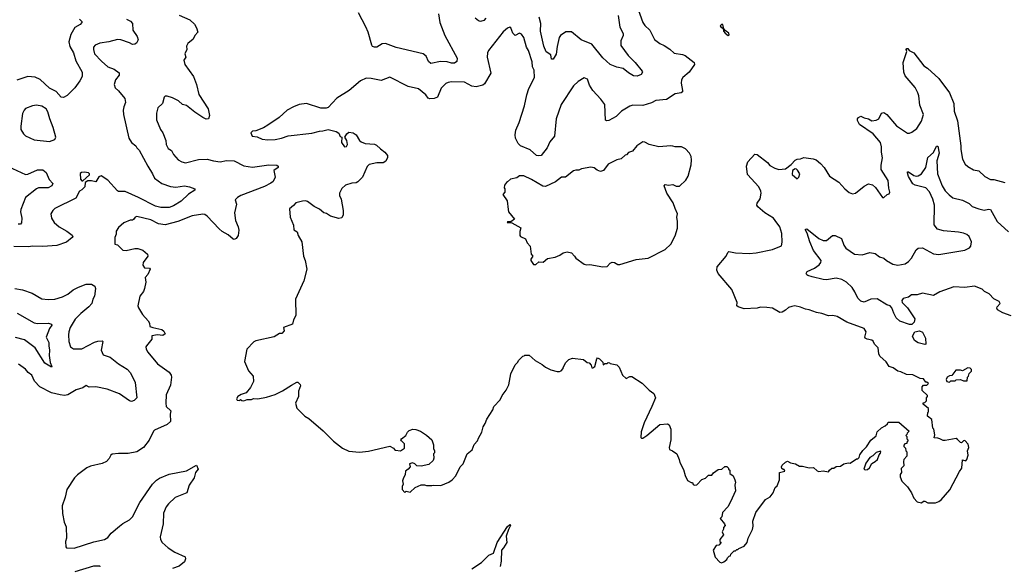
# Model space of a CAD drawing. Extents: x 1863118 to 1989590, y 394482 to 532474.
# Tile 140 of 215: x 1937800 to 1946911, y 462166 to 467220. Entities that reach past the tile are written whole.
import ezdxf

# ---------------------------------------------------------------- set-up
doc = ezdxf.new("R2010")
doc.units = 0

msp = doc.modelspace()

# ---------------------------------------------------------------- linework, layer by layer
at = {"layer": '0CON20XD'}
for points in [[(1943509.4, 467349.4), (1943565.7, 467195), (1943586.4, 467166.4), (1943630.8, 467125), (1943675, 467036.2), (1943725, 467000), (1943765, 466982), (1943815, 466948), (1943855, 466912.5), (1943935, 466900), (1943958.3, 466888.3), (1944041.2, 466825), (1944046, 466805), (1943993.8, 466735), (1943937.5, 466685), (1943923.3, 466665), (1943922, 466635), (1943933.8, 466565), (1943933.3, 466555), (1943922.5, 466545), (1943864.1, 466535.9), (1943785, 466482), (1943687.7, 466472.3), (1943647, 466453), (1943565, 466428.6), (1943475, 466430), (1943445, 466421.4), (1943369.2, 466375), (1943320, 466325), (1943250.7, 466289.3), (1943233.8, 466283.8), (1943222.5, 466292.5), (1943213.8, 466435), (1943178.8, 466485), (1943104, 466565), (1943074, 466615), (1943055, 466670), (1943025, 466682.5), (1942969.5, 466650.5), (1942925, 466608), (1942810.8, 466435), (1942766, 466305), (1942750, 466145), (1942705, 466090), (1942681.9, 466035), (1942625, 465966.2), (1942605, 465961.2), (1942583.3, 465965), (1942525, 466017.1), (1942435.5, 466055.5), (1942414.4, 466074.4), (1942388.9, 466125), (1942385.5, 466155), (1942392.2, 466197.8), (1942420.6, 466269.4), (1942471.5, 466425), (1942492.5, 466525), (1942512.7, 466585), (1942562.6, 466687.4), (1942559.6, 466755), (1942546.9, 466785), (1942541.5, 466831.5), (1942508.2, 466935), (1942489.5, 466965), (1942465, 467056.2), (1942445, 467087.5), (1942425, 467095.5), (1942385, 467073.1), (1942365, 467095.8), (1942345, 467145.8), (1942335, 467150), (1942315, 467142.9), (1942275, 467107.5), (1942138, 466935), (1942128, 466915), (1942126.2, 466875), (1942160, 466725), (1942101.3, 466628.7), (1942085.4, 466614.6)], [(1938788.8, 467225), (1938825, 467208), (1938843.8, 467185), (1938846, 467125), (1938887.5, 467065), (1938895.8, 467035), (1938880, 467005), (1938865, 466993.3), (1938845, 466992.5), (1938817.3, 467007.3), (1938735, 467034), (1938705.9, 467035.9), (1938625, 467015.7), (1938543.3, 467005), (1938500, 466985), (1938484.5, 466965), (1938482.5, 466945), (1938493.3, 466905), (1938556, 466836), (1938615, 466785.6), (1938675, 466763.1), (1938720.3, 466730.3), (1938721.7, 466708.3), (1938688.1, 466665), (1938675, 466620), (1938685, 466590), (1938715, 466564.2), (1938772.1, 466492.1), (1938778.6, 466455), (1938763.1, 466415), (1938758.9, 466385), (1938760.9, 466345), (1938810.5, 466125), (1938835.4, 466085.4), (1938874.2, 466055), (1938884.6, 466034.6), (1938905.5, 466015), (1938984.7, 465864.7), (1939030.4, 465795), (1939046.9, 465755), (1939115, 465705.6), (1939195, 465676.7), (1939246.6, 465673.4), (1939325, 465684.4), (1939372.5, 465675), (1939420, 465655), (1939420, 465645), (1939361.4, 465608.6), (1939295, 465542.3), (1939225, 465498.9), (1939185, 465484.1), (1939105.3, 465484.7), (1939058.1, 465495), (1938901.1, 465575), (1938775, 465630.9), (1938715, 465633.3), (1938705, 465638.6), (1938615, 465735.6), (1938555, 465775.5), (1938533.1, 465766.9), (1938505, 465720), (1938465, 465731.4), (1938430, 465730), (1938407.5, 465715), (1938404.3, 465675.7), (1938375, 465646.2), (1938352.5, 465635), (1938320, 465570), (1938126.8, 465473.2), (1938106.2, 465455), (1938090, 465425), (1938096, 465385), (1938118.8, 465345), (1938165, 465306), (1938236.7, 465265), (1938285, 465226.7), (1938292.5, 465215), (1938286.7, 465205), (1938235, 465162.9), (1938145, 465131.5), (1938015, 465122.7), (1937915.5, 465125.5), (1937885, 465119.5), (1937745, 465124.3)], [(1938355, 467226), (1938376.2, 467205), (1938376.2, 467195), (1938360, 467175), (1938312, 467148), (1938273.1, 467085), (1938255.6, 467015), (1938263.1, 466973.1), (1938297.3, 466915), (1938320.8, 466840.8), (1938378.5, 466735), (1938377.3, 466695), (1938357.3, 466655), (1938309.7, 466590.3), (1938240.5, 466519.5), (1938205, 466499.6), (1938185, 466504.5), (1938137.8, 466557.8), (1938075, 466588.7), (1937988.8, 466668.8), (1937945, 466688.1), (1937875, 466695.8), (1937775, 466660.8)], [(1939275, 467263.3), (1939375, 467220), (1939419.3, 467179.3), (1939437.5, 467145), (1939450, 467105), (1939420, 467075), (1939405, 467040), (1939355, 467000), (1939343, 466977), (1939346.7, 466945), (1939330, 466905), (1939337.5, 466875), (1939320, 466845), (1939330, 466805), (1939408.6, 466695), (1939435, 466620), (1939457.6, 466527.6), (1939545.8, 466395), (1939556.2, 466335), (1939546.7, 466303.3), (1939525, 466301.2), (1939495, 466315.8), (1939421.2, 466365), (1939345, 466426), (1939307.7, 466437.7), (1939271.3, 466471.3), (1939215, 466499.2), (1939165, 466513.8), (1939145, 466512.5), (1939137.5, 466505), (1939121.2, 466445), (1939078, 466405), (1939066, 466355), (1939066, 466295), (1939104.2, 466204.2), (1939126, 466175), (1939153.8, 466105), (1939156.7, 466065), (1939175, 466030), (1939205, 466012.5), (1939224, 465975), (1939268, 465925), (1939300, 465905), (1939335, 465898.1), (1939455, 465929.1), (1939535, 465931.1), (1939592.5, 465915), (1939655, 465905.6), (1939715, 465917.8), (1939785, 465915.6), (1939875, 465870.6), (1939955, 465856.9), (1940105, 465879.4), (1940180, 465875), (1940192.5, 465865), (1940192.5, 465855), (1940153.3, 465825), (1940163.8, 465765), (1940146, 465725), (1940125, 465707.5), (1940065, 465677.8), (1939846.5, 465593.5), (1939814.3, 465575), (1939794.3, 465555), (1939805.5, 465515), (1939787.9, 465435), (1939798.6, 465365), (1939823.3, 465305), (1939827.5, 465275), (1939820.5, 465225), (1939805, 465195.8), (1939785, 465187.1), (1939775, 465192.2), (1939730.7, 465230.7), (1939675, 465262.2), (1939645, 465287.3), (1939535, 465403.1), (1939515, 465418.1), (1939495, 465423.1), (1939395, 465407.5), (1939265, 465355.5), (1939145.6, 465324.4), (1939085, 465331.9), (1939015, 465370.8), (1938885, 465401.2), (1938867.5, 465395), (1938855, 465372.5), (1938845, 465367.5), (1938823.6, 465366.4), (1938765, 465342.5), (1938715, 465300), (1938692.5, 465265), (1938691.7, 465238.3), (1938680, 465205), (1938680, 465145), (1938705, 465140), (1938755, 465090), (1938785, 465087.5), (1938866.4, 465103.6), (1938895, 465103.3), (1938940.7, 465090.7), (1938983.6, 465053.6), (1938986.7, 465035), (1938943.9, 464976.1), (1938940.7, 464950.7), (1938955, 464927.5), (1939001.7, 464921.7), (1939006.7, 464915), (1938985.5, 464864.5), (1938962.2, 464837.8), (1938968.1, 464795), (1938954, 464734), (1938945, 464706.7), (1938911.2, 464665), (1938894.1, 464575.9), (1938898.8, 464555), (1938935.9, 464495.9), (1938990, 464435), (1939001.2, 464415), (1939006, 464385), (1939033.2, 464373.2), (1939116.2, 464356.2), (1939135, 464341.5), (1939147.3, 464315), (1939125, 464299.3), (1939075, 464305.3), (1939024.2, 464295.8), (1939022.5, 464265), (1938972.5, 464205), (1938967.5, 464195), (1938970, 464175), (1938985, 464147.5), (1939075, 464038), (1939182.8, 463962.8), (1939201.4, 463935), (1939205.6, 463915), (1939195, 463842.5), (1939157, 463753), (1939152, 463675), (1939156.2, 463645), (1939200, 463605), (1939193.9, 463573.9), (1939196.7, 463505), (1939165, 463478.8), (1939047.5, 463425), (1939037.5, 463415), (1938998.3, 463331.7), (1938945, 463263.3), (1938883.9, 463226.1), (1938805, 463208), (1938715, 463210), (1938656.1, 463203.9), (1938643.3, 463195), (1938627, 463163), (1938604.2, 463135.8), (1938562.4, 463117.6), (1938455, 463092.5), (1938422.4, 463077.6), (1938335, 463013.3), (1938306.1, 462983.9), (1938237.5, 462875), (1938222.5, 462805), (1938193.3, 462725), (1938196.7, 462655), (1938213.3, 462575), (1938230.7, 462530.7), (1938233.3, 462425), (1938223.8, 462395), (1938227.5, 462345), (1938235, 462337.5), (1938305, 462332.9), (1938485, 462393.3), (1938585, 462413.3), (1938616, 462434), (1938647.7, 462472.3), (1938723, 462537)], [(1941675.7, 467275), (1941688.6, 467195), (1941734.4, 467075), (1941849.2, 466865), (1941844, 466835), (1941825, 466818), (1941795, 466817.8), (1941755, 466829.6), (1941695, 466835.4), (1941605, 466815.7), (1941582.9, 466835), (1941563, 466883), (1941534.3, 466904.3), (1941285, 466962.2), (1941185, 467001.4), (1941155, 466998.6), (1941105, 466968), (1941082.5, 466965), (1941065, 466973.8), (1941058.8, 466985), (1941025.8, 467105), (1941004, 467156), (1940934.4, 467284.4)], [(1942112.5, 467235), (1942095, 467213.8), (1942065, 467204), (1942045, 467210), (1942015, 467236)], [(1943338.6, 467258.6), (1943352.8, 467152.8), (1943385.9, 467094.1), (1943385.8, 467075), (1943363.6, 467026.4), (1943363.4, 466983.4), (1943429.8, 466889.8), (1943496, 466826), (1943561.2, 466745), (1943563.8, 466735), (1943550, 466715), (1943515, 466698.6), (1943480.7, 466700.7), (1943435, 466727.8), (1943385, 466768.2), (1943325, 466780.5), (1943264.2, 466805), (1943195, 466867.5), (1943095.7, 466995), (1942995, 467033.6), (1942905, 467107.8), (1942855, 467108.6), (1942805, 467073.8), (1942792.9, 467055), (1942773.9, 466973.9), (1942765, 466903.3), (1942737.5, 466855), (1942722.5, 466855), (1942714, 466895), (1942673.1, 466923.1), (1942649.6, 466975), (1942620.9, 467115), (1942621.5, 467185), (1942608.1, 467245)], [(1944355, 467073.3), (1944365, 467080), (1944362.5, 467095), (1944329.3, 467119.3), (1944316.7, 467136.7), (1944307.5, 467175), (1944295, 467177.5), (1944282.5, 467165), (1944287.5, 467155), (1944308.3, 467138.3), (1944313.3, 467115), (1944327.5, 467095), (1944355, 467073.3)], [(1946313.6, 463343.6), (1946295, 463352.5), (1946262.5, 463355), (1946267, 463383), (1946260, 463435), (1946250, 463445), (1946240, 463525), (1946200, 463555), (1946203, 463587), (1946210, 463595), (1946210, 463625), (1946160, 463665), (1946161.7, 463678.3), (1946175, 463680), (1946190, 463695), (1946190, 463725), (1946200, 463735), (1946200, 463745), (1946151.7, 463791.7), (1946150, 463825), (1946165, 463840), (1946195, 463840), (1946210, 463855), (1946195, 463870), (1946185, 463870), (1946165, 463900), (1946133, 463903), (1946065, 463937.5), (1946005, 463940), (1945955, 463964), (1945925, 463970), (1945882.3, 464002.3), (1945846.7, 464015), (1945817, 464057), (1945759.3, 464109.3), (1945750.7, 464130.7), (1945744, 464185), (1945708.9, 464218.9), (1945697.8, 464247.8), (1945685, 464257.7), (1945643.3, 464265), (1945623.8, 464275), (1945620, 464285), (1945634, 464335), (1945615, 464365.8), (1945453.2, 464423.2), (1945365, 464475.8), (1945325, 464484), (1945285, 464481.2), (1945224.2, 464504.2), (1945173, 464513), (1945107, 464537), (1945073, 464543), (1945025, 464563.8), (1944973.6, 464573.6), (1944945, 464570), (1944915, 464559.2), (1944885, 464534), (1944855, 464516), (1944835, 464514.2), (1944765, 464552), (1944715, 464560), (1944655, 464563.3), (1944625, 464552.5), (1944505, 464545.6), (1944450, 464565), (1944436.2, 464575), (1944440.8, 464605), (1944390, 464725), (1944262.7, 464872.7), (1944252, 464905), (1944254.3, 464935.7), (1944338.8, 465035), (1944352, 465068), (1944362.3, 465077.7), (1944423.9, 465066.1), (1944548.8, 465058.8), (1944615, 465064.3), (1944765, 465096), (1944849.3, 465130.7), (1944856, 465164), (1944852.5, 465245), (1944832.9, 465305), (1944792, 465365), (1944774.3, 465384.3), (1944695, 465435.8), (1944630.3, 465490.3), (1944620.8, 465505), (1944625.8, 465524.2), (1944651.2, 465565), (1944661.2, 465615), (1944658.8, 465635), (1944640, 465675), (1944535, 465790), (1944526.7, 465865), (1944536.7, 465905), (1944603, 465977), (1944625, 465972.5), (1944719.5, 465899.5), (1944742.7, 465872.7), (1944786.4, 465846.4), (1944825, 465836.7), (1944885, 465840), (1944939.3, 465880.7), (1944975, 465922.5), (1944995, 465930), (1945025, 465933.3), (1945055, 465945.6), (1945142.5, 465935), (1945168.8, 465925), (1945211.7, 465891.7), (1945243.3, 465855), (1945292.5, 465775), (1945378.8, 465718.8), (1945436.7, 465655), (1945475, 465624), (1945505, 465611.2), (1945533.8, 465616.2), (1945615, 465682), (1945655, 465703.8), (1945692.3, 465692.3), (1945720.3, 465670.3), (1945785, 465576.7), (1945795, 465576.2), (1945826.4, 465603.6), (1945845, 465610), (1945853.3, 465625), (1945842, 465662), (1945836, 465735), (1945772.5, 465835), (1945772.9, 465875), (1945785.6, 465944.4), (1945773.3, 465995), (1945775.5, 466045.5), (1945765.6, 466085), (1945696.9, 466165), (1945571.2, 466251.2), (1945553.1, 466286.9), (1945554.2, 466305), (1945561.2, 466315), (1945585, 466330), (1945615, 466313.8), (1945655, 466304), (1945685, 466286.2), (1945725, 466290), (1945750, 466305), (1945775, 466357.5), (1945795, 466363.3), (1945825, 466343.3), (1945915, 466238.8), (1946015, 466170), (1946035, 466170), (1946055, 466180), (1946102.5, 466215), (1946145, 466283.3), (1946163.3, 466345), (1946130.9, 466430.9), (1946120.8, 466515), (1946111.4, 466545), (1946087.5, 466595), (1945992.3, 466702.3), (1945981.1, 466735), (1945974.4, 466825), (1946010, 466925), (1946002.5, 466945), (1946010, 466955), (1946020, 466955), (1946030, 466935), (1946075, 466913.8), (1946168, 466795), (1946201.7, 466771.7), (1946305.5, 466675.5), (1946404.2, 466545), (1946444.2, 466445), (1946445.8, 466375), (1946479.4, 466285), (1946508.8, 466055), (1946509.3, 466019.3), (1946525, 465930), (1946547.5, 465885), (1946575, 465862.5), (1946625, 465832.5), (1946675, 465822.5), (1946731.7, 465771.7), (1946784.1, 465744.1), (1946815, 465743.3), (1946915.8, 465715.8)], [(1942085.4, 466614.6), (1942025, 466599.5), (1941985, 466607.1), (1941915, 466642.9), (1941795.4, 466645.4), (1941765, 466640.6), (1941745, 466631.4), (1941701.1, 466588.9), (1941665.2, 466504.8), (1941635, 466491.8), (1941595, 466489.1), (1941580.5, 466495), (1941558.5, 466525), (1941491.2, 466581.2), (1941395, 466603.8), (1941225, 466690), (1941145, 466657.3), (1941053, 466677), (1941005, 466679.4), (1940954.5, 466655.5), (1940848.8, 466565), (1940736.2, 466495), (1940655, 466408.8), (1940635, 466401.2), (1940586.4, 466403.6), (1940453.9, 466446.1), (1940385, 466436), (1940335, 466416.2), (1940276.7, 466385), (1940202.5, 466315), (1940096.1, 466243.9), (1940055, 466220), (1939985, 466192.5), (1939955, 466190), (1939940, 466175), (1939952.5, 466145), (1939996.4, 466136.4), (1940045, 466116.2), (1940095, 466110), (1940165, 466113.8), (1940224.1, 466125.9), (1940285, 466148), (1940505, 466170), (1940575, 466191.2), (1940605, 466192), (1940655, 466206.7), (1940728, 466188), (1940755, 466170), (1940765, 466140), (1940780, 466135), (1940777.5, 466085), (1940805, 466043.8), (1940825, 466047.5), (1940832.5, 466065), (1940827.5, 466105), (1940810, 466135), (1940827.5, 466165), (1940845, 466180), (1940885, 466173.8), (1940913.3, 466155), (1940943.8, 466105), (1940960, 466090), (1940997.5, 466075), (1941085, 466069.2), (1941101.7, 466061.7), (1941138, 466025), (1941179.2, 465995), (1941203.8, 465965), (1941203.8, 465945), (1941188.1, 465911.9), (1941165, 465896), (1941105, 465895.6), (1941035, 465880.8), (1941015.8, 465864.2), (1940972.5, 465765), (1940929.4, 465720.6), (1940915, 465711.9), (1940875, 465708.6), (1940815, 465689.2), (1940780.9, 465659.1), (1940759.2, 465615), (1940759.2, 465595), (1940775, 465560), (1940793.8, 465455), (1940793.3, 465415), (1940780.7, 465389.3), (1940755, 465382.5), (1940675, 465404.4), (1940637.9, 465427.9), (1940614.3, 465434.3), (1940575, 465467.5), (1940525, 465494), (1940465, 465538), (1940445, 465545.8), (1940416.7, 465543.3), (1940355, 465527.5), (1940335, 465502.5), (1940297.1, 465472.9), (1940303.8, 465395), (1940335, 465320), (1940336.7, 465276.7), (1940368.3, 465258.3), (1940376.4, 465226.4), (1940412.5, 465165), (1940426.7, 465035), (1940443.3, 464995), (1940456.7, 464915), (1940428.8, 464805), (1940353.8, 464635), (1940356.7, 464485), (1940333.8, 464445), (1940326.1, 464403.9), (1940240, 464375), (1940247, 464343), (1940225, 464320), (1940205, 464317.5), (1940155, 464287.5), (1939985, 464252.5), (1939967, 464243), (1939903.3, 464175), (1939880.7, 464060.7), (1939917.5, 463975), (1939960, 463925), (1939963.3, 463875), (1939935, 463820), (1939895, 463770), (1939850, 463755), (1939817.5, 463735), (1939807.5, 463715), (1939811.7, 463701.7), (1939835, 463700), (1939840, 463705), (1939845, 463710), (1939855, 463700), (1939875, 463697.5), (1939905, 463707.5), (1939945, 463707.5), (1939965, 463716.7), (1940005, 463713.3), (1940085, 463728.8), (1940165, 463756.2), (1940231.7, 463788.3), (1940315, 463842.5), (1940365, 463870), (1940375, 463870), (1940397, 463847), (1940397.5, 463835), (1940380, 463785), (1940380, 463735), (1940353.3, 463675), (1940365, 463627.5), (1940440, 463555), (1940475, 463532.5), (1940608.3, 463418.3), (1940703.2, 463323.2), (1940787.7, 463257.7), (1940845, 463230), (1940945, 463222), (1941027.7, 463232.3), (1941225, 463277.5), (1941260, 463260), (1941267.5, 463245), (1941278.8, 463238.8), (1941325, 463234), (1941361.2, 463258.8), (1941360.5, 463299.5), (1941332.5, 463325), (1941327.5, 463335), (1941332.5, 463345), (1941372.5, 463375), (1941387.5, 463405), (1941405, 463422.5), (1941437, 463433), (1941465, 463432.5), (1941510, 463415), (1941565, 463377.5), (1941612.5, 463335), (1941629.3, 463289.3), (1941630, 463255), (1941640, 463235), (1941640, 463215), (1941630, 463205), (1941632.5, 463165), (1941627, 463143), (1941585, 463106.7), (1941515, 463093.3), (1941475, 463096.7), (1941456.2, 463115), (1941435, 463122.9), (1941408.8, 463115), (1941412.5, 463085), (1941396.4, 463063.6), (1941370, 463045), (1941367.5, 463015), (1941347.5, 462975), (1941342.5, 462955), (1941350, 462925), (1941340, 462905), (1941340, 462875), (1941365, 462850), (1941375, 462860), (1941415, 462852.5), (1941460, 462895), (1941515, 462920), (1941545, 462920), (1941565, 462912.5), (1941615, 462912.5), (1941625, 462917.5), (1941697, 462913), (1941770, 462945), (1941803, 462967), (1941836.1, 463003.9), (1941877.5, 463085), (1941902.5, 463115), (1941942.5, 463205), (1941986.4, 463243.6), (1942006.4, 463293.6), (1942037.5, 463325), (1942045, 463350), (1942076.7, 463405), (1942090, 463455), (1942107.5, 463487.5), (1942123.9, 463526.1), (1942177.7, 463612.3), (1942186.4, 463643.6), (1942247.5, 463705), (1942263.9, 463746.1), (1942302.5, 463795), (1942327.5, 463845), (1942343.6, 463946.4), (1942385, 464030), (1942410, 464055), (1942415, 464070), (1942455, 464110), (1942468.3, 464111.7), (1942475, 464120), (1942515, 464120), (1942570.7, 464070.7), (1942635, 464032.5), (1942665, 464007.5), (1942715, 463982.5), (1942775, 463967.5), (1942795, 463967.5), (1942810, 463975), (1942830, 463995), (1942830, 464005), (1942855, 464050), (1942883, 464077), (1942915, 464090), (1943017, 464077), (1943051.7, 464051.7), (1943068.3, 464048.3), (1943087, 464027), (1943095, 464000), (1943105, 464000), (1943122.5, 464015), (1943140, 464085), (1943147, 464093), (1943165, 464086), (1943197.5, 464055), (1943200, 464030), (1943215, 464040), (1943235, 464040), (1943245, 464050), (1943258.3, 464048.3), (1943265, 464040), (1943325, 464030), (1943347, 464007), (1943377.5, 463935), (1943411.7, 463901.7), (1943445, 463920), (1943465, 463920), (1943559.3, 463859.3), (1943624.1, 463794.1), (1943667.5, 463765), (1943683.3, 463725), (1943649.4, 463645), (1943577.7, 463492.3), (1943551.7, 463408.3), (1943548.3, 463358.3), (1943555, 463350), (1943565, 463352.5), (1943602.5, 463375), (1943725, 463478), (1943795, 463482.5), (1943810, 463475), (1943826.7, 463435), (1943826.2, 463335), (1943811.2, 463265), (1943812.5, 463245), (1943840, 463235), (1943880, 463205), (1943902.5, 463155), (1943907.5, 463125), (1943941.7, 463061.7), (1943957.5, 463005), (1943980.7, 462960.7), (1944015, 462940), (1944025, 462940), (1944033.6, 462923.6), (1944045, 462917.5), (1944065, 462920), (1944111.7, 462968.3), (1944145, 462982.5), (1944175, 463007.5), (1944205, 463010), (1944220.7, 463029.3), (1944265, 463060), (1944297, 463063), (1944325, 463090), (1944345, 463090), (1944360, 463075), (1944360, 463065), (1944370, 463055), (1944370, 463025), (1944403, 463003), (1944416.7, 462965), (1944422.5, 462945), (1944417.5, 462915), (1944422.5, 462865), (1944378.3, 462761.7), (1944353, 462717), (1944303.3, 462665), (1944297.5, 462622.5), (1944283, 462607), (1944321.7, 462558.3), (1944327.5, 462545), (1944312.5, 462525), (1944311.7, 462508.3), (1944300, 462485), (1944311.7, 462458.3), (1944280, 462415), (1944280, 462395), (1944290, 462385), (1944268.3, 462361.7), (1944245, 462360), (1944217.5, 462315), (1944235, 462250), (1944280, 462205), (1944295, 462197.5), (1944315, 462207.5), (1944345, 462230), (1944350, 462245), (1944365, 462260), (1944378.3, 462261.7), (1944381.7, 462278.3), (1944411.7, 462308.3), (1944425, 462310), (1944435, 462320), (1944445, 462320), (1944455, 462330), (1944505, 462352.5), (1944532.5, 462385), (1944542.5, 462425), (1944580, 462505), (1944586.4, 462536.4), (1944583.3, 462585), (1944613.3, 462665), (1944702.5, 462785), (1944745, 462807.5), (1944772.5, 462845), (1944790, 462895), (1944808.3, 462911.7), (1944830, 462965), (1944830, 463035), (1944880, 463045), (1944875, 463060), (1944865, 463060), (1944851.7, 463071.7), (1944850, 463085), (1944855, 463100), (1944885, 463130), (1944905, 463137.5), (1944933, 463123), (1944980, 463115), (1945015, 463093.3), (1945043, 463093), (1945105, 463077.5), (1945145, 463080), (1945179.3, 463049.3), (1945195, 463043.3), (1945235, 463047.5), (1945285, 463040), (1945292.5, 463055), (1945315, 463072.5), (1945335, 463073.3), (1945355, 463087.5), (1945395, 463093.3), (1945425, 463112.5), (1945465, 463122.5), (1945485, 463120), (1945545, 463160), (1945555, 463160), (1945567, 463173), (1945573, 463197), (1945603, 463237), (1945635, 463270), (1945677, 463333), (1945726.4, 463373.6), (1945735, 463410), (1945775, 463447.5), (1945810, 463465), (1945830, 463485), (1945835, 463500), (1945935, 463500), (1946030, 463415), (1946011.7, 463398.3), (1946010, 463385), (1946000, 463375), (1946010, 463365), (1946010, 463345), (1946020, 463335), (1946020, 463325), (1946010, 463315), (1946008.3, 463301.7), (1945991.7, 463298.3), (1945980, 463285), (1945980, 463275), (1945998.3, 463258.3), (1946000, 463235), (1946010, 463225), (1946010, 463185), (1945982.5, 463155), (1945977.5, 463135), (1945980, 463095), (1945958.3, 463071.7), (1945960, 463035), (1945947.5, 463015), (1945947.5, 462995), (1945963, 462953), (1946015, 462900), (1946052.5, 462845), (1946072.5, 462795), (1946105, 462763.3), (1946145, 462753.3), (1946165, 462767.5), (1946175, 462767.5), (1946205, 462752.5), (1946275, 462752.5), (1946306.1, 462763.9), (1946327.7, 462782.3), (1946407, 462873), (1946496.4, 463043.6), (1946518.8, 463075), (1946525, 463150), (1946555, 463140), (1946563.3, 463155), (1946576.2, 463195), (1946570, 463235), (1946583.3, 463265), (1946576, 463296), (1946545, 463330), (1946535, 463327.5), (1946515, 463307.5), (1946505, 463310), (1946479.5, 463339.5), (1946465, 463347.5), (1946365, 463330), (1946345, 463330), (1946313.6, 463343.6)], [(1938075, 466093.1), (1938125, 466113.3), (1938134, 466135), (1938110.5, 466225), (1938077.8, 466305), (1938059.7, 466369.7), (1938045.8, 466395), (1938005, 466420.8), (1937955, 466430.8), (1937917.5, 466425), (1937855, 466398), (1937842, 466385), (1937827.3, 466352.7), (1937810, 466235), (1937812.2, 466205), (1937835, 466166), (1937855, 466147.5), (1937935, 466110), (1938075, 466093.1)], [(1943195, 464933.8), (1943235, 464938), (1943265, 464970), (1943282.3, 464977.7), (1943305, 464974.2), (1943335, 464957.5), (1943355, 464958), (1943505, 465002.9), (1943614.3, 465015.7), (1943774.1, 465095.9), (1943824.2, 465145.8), (1943865, 465222.5), (1943886.6, 465293.4), (1943887.5, 465355), (1943880, 465395), (1943887.5, 465425), (1943864.2, 465474.2), (1943848.6, 465528.6), (1943787.5, 465615), (1943762.5, 465685), (1943773.3, 465696.7), (1943805, 465690), (1943845, 465697.5), (1943875, 465680), (1943905, 465680), (1943963, 465737), (1943986.7, 465775), (1944013, 465877), (1944016.7, 465925), (1944012.5, 465955), (1943997.5, 465985), (1943962.5, 466025), (1943925, 466046.2), (1943865, 466044), (1943845, 466050), (1943825, 466053.3), (1943715, 466044), (1943625, 466066.2), (1943585, 466087.5), (1943565, 466090), (1943510, 466055), (1943470, 466005), (1943435, 465992.5), (1943415, 465970), (1943403.6, 465966.4), (1943365, 465932.5), (1943325, 465923.3), (1943245, 465883.8), (1943203, 465827), (1943175, 465816.2), (1943145, 465828), (1943115, 465850), (1943085, 465856), (1942998.3, 465841.7), (1942975, 465830), (1942945, 465830), (1942925, 465823.3), (1942850, 465765), (1942815, 465764), (1942759.6, 465720.4), (1942665, 465677.1), (1942640.2, 465680.2), (1942535, 465743.8), (1942465, 465776.2), (1942425, 465777.5), (1942401.7, 465758.3), (1942343, 465747), (1942315, 465720), (1942303.6, 465716.4), (1942285, 465690), (1942282.5, 465665), (1942290, 465655), (1942290, 465625), (1942270, 465605), (1942312.5, 465545), (1942320, 465465), (1942323, 465443), (1942380, 465375), (1942345, 465350), (1942315, 465350), (1942312.5, 465345), (1942355, 465342.5), (1942437, 465297), (1942427, 465263), (1942428.8, 465225), (1942435.9, 465215.9), (1942480, 465195), (1942496.4, 465156.4), (1942522.5, 465125), (1942533, 465053), (1942547.5, 465035), (1942530, 465005), (1942530, 464995), (1942555, 464957.5), (1942575, 464957.5), (1942605, 464980), (1942645, 464977.5), (1942685, 465012.5), (1942755, 465023.3), (1942797.7, 465042.3), (1942830, 465065), (1942865, 465073.3), (1942905, 465063.3), (1942933.8, 465035), (1942945, 465014), (1943025, 464960), (1943045, 464953.8), (1943075, 464956.7), (1943195, 464933.8)], [(1946975, 464482.9), (1946898.9, 464508.9), (1946848.3, 464538.3), (1946842.5, 464552.5), (1946845.8, 464565), (1946872.5, 464595), (1946865, 464615.8), (1946815, 464639.2), (1946770.8, 464685), (1946727.8, 464707.8), (1946705, 464728.1), (1946635, 464757.9), (1946546.7, 464743.3), (1946445, 464749.6), (1946314.7, 464705.3), (1946255, 464670.8), (1946155, 464692.5), (1946105, 464677.7), (1946053, 464677), (1946025, 464653.8), (1945975, 464642), (1945962, 464625), (1945966.2, 464605), (1946016.2, 464555), (1946082.5, 464455), (1946076.7, 464425), (1946056.9, 464403.1), (1946032.9, 464402.9), (1945945, 464433.8), (1945912, 464465), (1945888.3, 464508.3), (1945871.2, 464555), (1945855, 464573.3), (1945823, 464583), (1945735, 464638), (1945675, 464637.1), (1945615, 464609.2), (1945585, 464617.5), (1945557.1, 464645), (1945529.2, 464705), (1945503.4, 464743.4), (1945452.4, 464792.4), (1945407, 464817), (1945355, 464830), (1945265, 464816), (1945235, 464818.6), (1945133, 464843), (1945092.5, 464855), (1945085, 464862.5), (1945078.8, 464875), (1945087.3, 464892.7), (1945155, 464924.4), (1945197.4, 464952.6), (1945214, 464975), (1945215.9, 464994.1), (1945146, 465086), (1945111.5, 465165), (1945088, 465248), (1945071.2, 465275), (1945072.5, 465285), (1945085, 465286.7), (1945195, 465198), (1945235, 465177.5), (1945265, 465180), (1945322.5, 465225), (1945345, 465224), (1945405, 465196), (1945425.7, 465135.7), (1945445, 465106.7), (1945525, 465051.2), (1945595, 465047.5), (1945666.4, 465066.4), (1945715, 465058.8), (1945755, 465026.7), (1945795, 465016.2), (1945822.4, 464992.4), (1945879.4, 464959.4), (1945925, 464949.4), (1945995, 464964.4), (1946025, 464983.1), (1946051.9, 465015), (1946095, 465091.2), (1946115, 465109.2), (1946155, 465111.4), (1946255, 465056.7), (1946305, 465048.9), (1946545, 465090.6), (1946590.3, 465109.7), (1946602, 465125), (1946606.2, 465165), (1946584.6, 465214.6), (1946562.9, 465235), (1946535, 465246.9), (1946486, 465256), (1946349.1, 465269.1), (1946294.3, 465285), (1946262.5, 465325), (1946265.4, 465505), (1946251.2, 465561.2), (1946219.2, 465629.1), (1946185, 465666.1), (1946085, 465691.6), (1946065, 465703.8), (1946025, 465770), (1946014.3, 465805.7), (1946016.7, 465813.3), (1946025, 465814), (1946075, 465780), (1946095, 465774.4), (1946115, 465776.7), (1946145.3, 465794.7), (1946183.8, 465855), (1946203.6, 465945), (1946256.3, 465993.6), (1946285, 466050), (1946295, 466051.2), (1946309.3, 465985), (1946287.2, 465915), (1946292.8, 465795), (1946337, 465685), (1946365, 465638.4), (1946399.6, 465599.6), (1946433.4, 465573.4), (1946525, 465551.8), (1946585, 465519.5), (1946614.3, 465494.3), (1946675, 465472.2), (1946725, 465458.9), (1946765, 465470), (1946783.3, 465465), (1946844.4, 465355), (1946948.5, 465258.5)], [(1937695, 465862.2), (1937855, 465788.6), (1937875, 465790.8), (1937965, 465831.4), (1938015, 465830.8), (1938045, 465808.8), (1938074.3, 465744.3), (1938105.8, 465705.8), (1938098, 465685), (1938065, 465666.5), (1937975, 465665.4), (1937955, 465657.7), (1937855.5, 465575), (1937810.9, 465465), (1937809.1, 465445), (1937820.8, 465385), (1937816.7, 465343.3), (1937809.1, 465330.9), (1937785, 465328.6)], [(1944995, 465750), (1945010, 465765), (1945020, 465795), (1944998.3, 465828.3), (1944988.3, 465838.3), (1944975, 465840), (1944950, 465825), (1944948.3, 465788.3), (1944995, 465750)], [(1938385, 465730), (1938446.7, 465785), (1938447.5, 465795), (1938436.7, 465805), (1938399.5, 465810.5), (1938372.7, 465807.3), (1938361.2, 465798.8), (1938364.3, 465745), (1938375, 465732), (1938385, 465730)], [(1937755, 464735.5), (1937825, 464722.2), (1937915, 464690.6), (1938005, 464640), (1938065, 464631.9), (1938125, 464636.9), (1938195, 464657.8), (1938245, 464683.3), (1938295, 464721.4), (1938345, 464745.8), (1938415.9, 464774.1), (1938466.1, 464776.1), (1938496.4, 464756.4), (1938503.3, 464735), (1938492.5, 464665), (1938475.8, 464635), (1938469.2, 464595), (1938440.8, 464565), (1938367.5, 464505), (1938315, 464450), (1938268.6, 464375), (1938254.5, 464335.5), (1938251.9, 464305), (1938255.8, 464245), (1938272, 464195), (1938298.3, 464178.3), (1938375, 464175.7), (1938491.3, 464238.7), (1938525, 464249.2), (1938565, 464252.5), (1938568.8, 464245), (1938555.6, 464165), (1938573, 464123), (1938639.1, 464099.1), (1938715, 464037.7), (1938795, 463988.1), (1938825, 463954), (1938869.4, 463865), (1938883.3, 463725), (1938860.5, 463699.5), (1938835, 463689.2), (1938815, 463695.7), (1938725, 463761.2), (1938611.2, 463805), (1938505, 463824.7), (1938443.9, 463823.9), (1938415, 463837.5), (1938386.2, 463815), (1938322.8, 463797.2), (1938245, 463750.6), (1938215, 463745.5), (1938175, 463750.4), (1938095, 463770), (1937985.3, 463825.3), (1937937.6, 463877.6), (1937913.6, 463933.6), (1937878.2, 463958.2), (1937855, 463988), (1937790, 464035)], [(1937777.6, 464507.6), (1937935, 464418.5), (1937965, 464412.2), (1938065.7, 464415.7), (1938096.1, 464406.1), (1938096.4, 464395), (1938076.7, 464365), (1938044.6, 464285), (1938069.7, 464235), (1938069.1, 464205), (1938077.6, 464165), (1938072.5, 464115), (1938082.2, 464052.2), (1938098.8, 464015), (1938095, 464007.5), (1938032.5, 464045), (1937945, 464185.6), (1937845, 464260), (1937763, 464283)], [(1946175, 464218), (1946115, 464232.5), (1946080.6, 464255), (1946062.9, 464295), (1946082.5, 464335), (1946125, 464344.3), (1946155, 464331.2), (1946182.5, 464275), (1946185, 464221.2), (1946175, 464218)], [(1946405, 463870), (1946415, 463880), (1946455, 463880), (1946465, 463890), (1946505, 463892.5), (1946535, 463880), (1946568.3, 463881.7), (1946570, 463915), (1946580, 463925), (1946585, 463950), (1946608.3, 463971.7), (1946607.5, 463985), (1946595, 463997.5), (1946575, 464002.5), (1946525, 463972.5), (1946505, 463980), (1946461.7, 463978.3), (1946425, 463930), (1946405, 463927.5), (1946382.5, 463915), (1946372.5, 463895), (1946380, 463875), (1946405, 463870)], [(1945625, 463057.5), (1945645, 463062.5), (1945663, 463077), (1945685, 463117.5), (1945716.2, 463133.8), (1945737.5, 463155), (1945753, 463197), (1945767, 463213), (1945770, 463225), (1945765, 463230), (1945725, 463217.5), (1945695, 463187.5), (1945667, 463173), (1945631.2, 463118.8), (1945612.5, 463065), (1945625, 463057.5)], [(1938723, 462537), (1938755, 462563.3), (1938815.8, 462595), (1938845, 462622.9), (1938913.1, 462755), (1939029.4, 462925), (1939065, 462961.9), (1939095, 462981.1), (1939182.2, 463017.8), (1939345, 463048), (1939435, 463100), (1939453.3, 463065), (1939427.3, 463032.7), (1939413.8, 462985), (1939370, 462915), (1939347.5, 462845), (1939237.7, 462802.3), (1939176.8, 462743.2), (1939155.8, 462715), (1939131.7, 462658.3), (1939127.9, 462557.9), (1939101.3, 462438.7), (1939104.4, 462415), (1939120, 462385), (1939175, 462335.7), (1939235, 462295.6), (1939332, 462255), (1939335.5, 462235), (1939325, 462208.8), (1939275, 462166.9), (1939215, 462145.5)], [(1941985, 462141.9), (1942075, 462200), (1942141.9, 462268.1), (1942185, 462288.8), (1942217.5, 462385), (1942312.9, 462535), (1942335, 462553.3), (1942341.2, 462545), (1942322, 462508), (1942302, 462445), (1942306.9, 462385), (1942277.5, 462337.5), (1942258.8, 462315), (1942255.6, 462215), (1942245.5, 462165)], [(1938315, 462117.3), (1938485, 462171.8), (1938541.7, 462171.7), (1938544, 462165)]]:
    msp.add_lwpolyline(points, dxfattribs=at)

doc.saveas('drawing.dxf')
